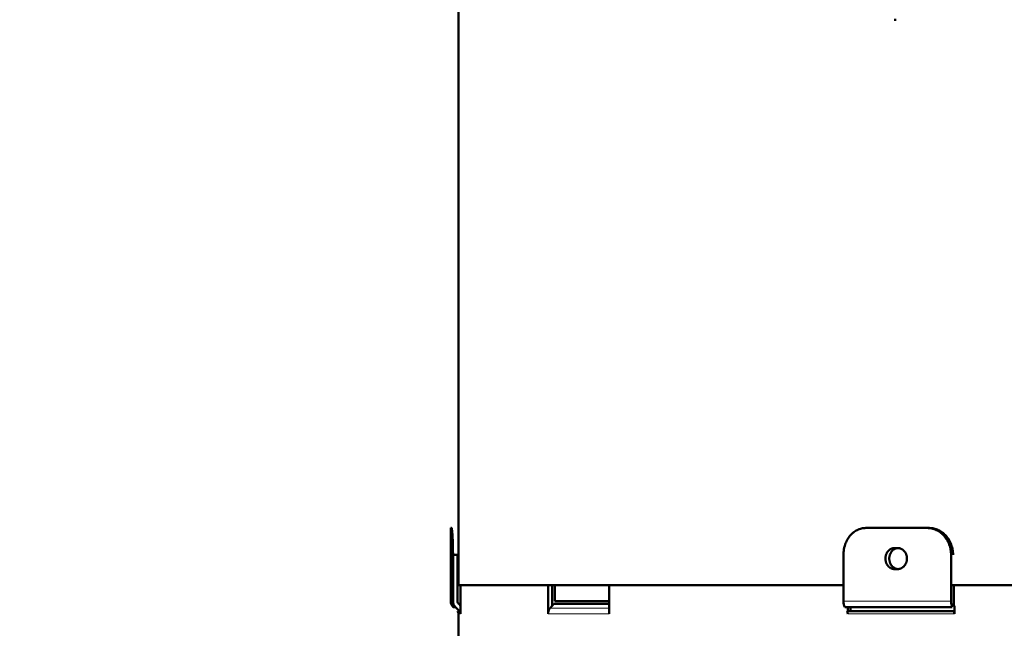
# Model space of a CAD drawing. Header units: millimetres. Extents: x 5 to 414, y 5 to 290.
# Tile 39 of 83: x 191 to 217, y 167 to 183. Entities that reach past the tile are written whole.
import ezdxf

# ---------------------------------------------------------------- set-up
doc = ezdxf.new("R2010")
doc.units = ezdxf.units.MM
doc.layers.add('1', color=7, linetype='Continuous', true_color=0xffffff)
doc.styles.add('Arial', font='Arial')
doc.dimstyles.new('DIMSTYLE_BRK_4', dxfattribs={"dimtxt": 0.18, "dimasz": 0.18, "dimexe": 0.18, "dimexo": 0.0625, "dimgap": 0.09, "dimtad": 0, "dimtih": 1, "dimtoh": 1, "dimdec": 4, "dimzin": 0, "dimdsep": 46, "dimtxsty": 'Standard', "dimcen": 0.09, "dimadec": 0, "dimazin": 0, "dimtfac": 1, "dimtdec": 4, "dimtofl": 0, "dimtmove": 0, "dimatfit": 3, "dimfxl": 1, "dimtolj": 1, "dimtzin": 0, "dimarcsym": 0})

# ---------------------------------------------------------------- blocks, each defined once
blk = doc.blocks.new('_U5')
at = {"layer": '1', "color": 92, "linetype": 'Continuous', "lineweight": 13}
for p, q in [((187.284692, 205.48414), (175.827831, 205.48414)), ((202.807705, 205.48414), (190.284692, 205.48414)), ((177.827831, 201.98414), (177.827831, 113.86414)), ((202.450841, 110.36414), (175.827831, 110.36414))]:
    blk.add_line(p, q, dxfattribs=at)
at = {"layer": '1', "color": 92}
for points in [[(178.411165, 201.98414), (177.244498, 201.98414), (177.827831, 205.48414)], [(177.244498, 113.86414), (178.411165, 113.86414), (177.827831, 110.36414)]]:
    blk.add_solid(points, dxfattribs=at)
at = {"layer": 'Defpoints', "color": 0}
for p in [(202.807705, 205.48414), (177.827831, 110.36414), (202.450841, 110.36414)]:
    blk.add_point(p, dxfattribs=at)
at = {"layer": '1', "color": 1, "lineweight": 13, "insert": (173.264831, 157.92414), "char_height": 3, "attachment_point": 2, "rotation": 90, "style": 'Arial'}
blk.add_mtext('\\A1;951', dxfattribs=at)

msp = doc.modelspace()

# ---------------------------------------------------------------- linework, layer by layer
at = {"layer": '1', "color": 7, "linetype": 'Continuous', "lineweight": 50}
for p, q in [((202.39429, 196.73414), (202.39429, 169.45914)), ((213.80429, 183.28414), (213.85429, 183.28414)), ((202.19429, 169.98414), (202.19429, 169.45914)), ((202.19429, 169.98414), (202.21275, 169.98414)), ((214.66692, 169.98414), (213.06011, 169.98414)), ((214.71955, 169.98414), (214.66692, 169.98414)), ((202.19434, 169.45914), (202.19429, 169.45914)), ((202.39434, 169.45914), (202.39429, 169.45914)), ((213.81101, 169.45914), (213.89761, 169.45914)), ((202.3708, 169.28414), (202.25109, 169.28414)), ((202.25109, 169.28414), (202.25109, 168.06669)), ((202.3708, 168.06669), (202.3708, 169.28414)), ((212.47391, 169.28414), (212.47391, 168.06669)), ((215.29147, 168.06669), (215.29147, 169.28414)), ((202.19429, 168.90914), (202.19429, 168.06669)), ((202.19429, 168.90914), (202.19434, 168.90914)), ((202.39429, 168.90914), (202.39429, 168.48414)), ((202.39429, 168.90914), (202.39434, 168.90914)), ((213.89761, 168.90914), (213.81101, 168.90914)), ((212.47327, 168.48414), (202.39429, 168.48414)), ((202.44972, 168.48414), (202.44972, 167.94616)), ((204.73978, 168.48414), (202.44972, 168.48414)), ((204.73978, 167.73414), (204.73978, 168.48414)), ((204.84396, 168.48414), (204.84396, 167.94527)), ((204.91393, 168.48414), (204.91393, 168.06669)), ((212.47387, 168.48414), (206.33978, 168.48414)), ((206.33978, 168.48414), (206.33978, 167.73414)), ((224.8996, 168.48414), (215.29131, 168.48414)), ((215.36764, 168.48414), (215.36764, 167.94527)), ((224.63429, 168.48414), (215.36764, 168.48414)), ((202.31537, 167.91112), (202.25872, 167.91112)), ((202.31537, 167.91112), (202.42139, 167.80485)), ((202.4506, 167.94527), (202.40002, 167.99598)), ((202.44972, 167.94527), (202.4506, 167.94527)), ((202.4506, 167.73414), (202.4506, 167.94527)), ((204.84396, 167.94527), (204.79572, 167.8897)), ((204.84202, 167.94527), (204.84202, 167.94304)), ((204.84202, 167.94527), (204.84396, 167.94527)), ((204.8876, 167.99598), (204.84396, 167.94742)), ((204.8876, 167.99598), (206.33976, 167.99598)), ((204.91393, 168.06669), (206.33976, 168.06669)), ((212.50994, 167.91112), (215.31972, 167.91112)), ((212.58575, 167.80485), (212.58575, 167.91112)), ((212.65651, 167.91113), (212.65651, 167.80485)), ((215.37914, 167.94527), (215.36764, 167.94527)), ((215.36764, 167.94527), (215.37914, 167.94527)), ((215.37914, 167.94527), (215.37914, 167.73414)), ((202.365, 167.80485), (202.42139, 167.80485)), ((202.39429, 167.73414), (202.39429, 140.45914)), ((212.56937, 167.80485), (215.36631, 167.80485))]:
    msp.add_line(p, q, dxfattribs=at)
at = {"layer": '1', "color": 2, "linetype": 'Continuous', "lineweight": 13}
for p, q in [((202.25109, 168.06669), (202.19429, 168.06669)), ((204.79572, 167.8897), (206.33977, 167.8897)), ((212.47391, 168.06669), (215.29147, 168.06669)), ((202.4506, 167.73414), (202.39429, 167.73414)), ((204.73978, 167.73414), (206.33978, 167.73414)), ((212.58575, 167.73414), (215.37914, 167.73414))]:
    msp.add_line(p, q, dxfattribs=at)
at = {"layer": '1', "color": 7, "linetype": 'Continuous', "lineweight": 50}
for centre, radius, start, end in [((202.41429, 168.06669), 0.22, 180, 225), ((202.29429, 167.73414), 0.1, 0, 45)]:
    msp.add_arc(centre, radius, start, end, dxfattribs=at)
for centre, major_axis, ratio, start_param, end_param in [((202.47056, 168.06669), (0, 0.22), 0.997564, 1.57079633, 2.35619449), ((202.47056, 168.06669), (0, -0.1), 0.997564, 4.71238898, 5.49778714), ((212.59693, 168.06669), (0, 0.22), 0.559193, 1.57079633, 2.35619449), ((215.38791, 168.06669), (0, -0.22), 0.438371, 4.71238898, 5.49778714), ((202.35085, 167.73414), (0, -0.1), 0.997564, 1.57079633, 2.35619449), ((212.52983, 167.73414), (0, -0.1), 0.559193, 1.57079633, 2.35619449), ((215.33531, 167.73414), (0, 0.1), 0.438371, 4.71238898, 5.49778714)]:
    msp.add_ellipse(centre, major_axis=major_axis, ratio=ratio, start_param=start_param, end_param=end_param, dxfattribs=at)
for points, knots in [([(202.25109, 169.28414), (202.25109, 169.30725), (202.25093, 169.35322), (202.25046, 169.39869), (202.24999, 169.4326), (202.24982, 169.4439), (202.24943, 169.46622), (202.24922, 169.47727), (202.24853, 169.51011), (202.24748, 169.55304), (202.24618, 169.59428), (202.2451, 169.62456), (202.24473, 169.63455), (202.24415, 169.64937), (202.24395, 169.65429), (202.24355, 169.66403), (202.24334, 169.66886), (202.24231, 169.69275), (202.24143, 169.7111), (202.23961, 169.74632), (202.23866, 169.7632), (202.23669, 169.79546), (202.23567, 169.81085), (202.23436, 169.82913), (202.2341, 169.83274), (202.23357, 169.83982), (202.2333, 169.84331), (202.23251, 169.85356), (202.23197, 169.86015), (202.23036, 169.87918), (202.2282, 169.90258), (202.22603, 169.92211), (202.2244, 169.93526), (202.22386, 169.9394), (202.22304, 169.94523), (202.22277, 169.94711), (202.22223, 169.95072), (202.22197, 169.95245), (202.22063, 169.96076), (202.21959, 169.9663), (202.21755, 169.97517), (202.21655, 169.97852), (202.21461, 169.983), (202.21367, 169.98414), (202.21275, 169.98414)], [0, 0, 0, 0, 0.0625, 0.125, 0.125, 0.15625, 0.15625, 0.1875, 0.1875, 0.25, 0.3125, 0.3125, 0.34375, 0.34375, 0.359375, 0.359375, 0.375, 0.375, 0.4375, 0.4375, 0.5, 0.5, 0.5625, 0.5625, 0.578125, 0.578125, 0.59375, 0.59375, 0.625, 0.625, 0.6875, 0.75, 0.75, 0.78125, 0.78125, 0.796875, 0.796875, 0.8125, 0.8125, 0.875, 0.875, 0.9375, 0.9375, 1, 1, 1, 1]), ([(213.06011, 169.98414), (213.04057, 169.98414), (213.02121, 169.983), (212.98285, 169.97852), (212.96385, 169.97517), (212.92619, 169.9663), (212.90753, 169.96076), (212.88443, 169.95245), (212.87982, 169.95072), (212.87063, 169.94711), (212.86603, 169.94523), (212.85234, 169.9394), (212.84333, 169.93526), (212.81666, 169.92211), (212.78205, 169.90258), (212.74929, 169.87918), (212.72543, 169.86015), (212.7176, 169.85356), (212.70602, 169.84331), (212.70219, 169.83982), (212.69459, 169.83274), (212.69081, 169.82913), (212.67219, 169.81085), (212.65803, 169.79546), (212.6311, 169.7632), (212.61834, 169.74632), (212.59422, 169.7111), (212.58286, 169.69275), (212.56955, 169.66886), (212.56693, 169.66403), (212.56179, 169.65429), (212.55926, 169.64937), (212.55187, 169.63455), (212.54716, 169.62456), (212.53369, 169.59428), (212.51747, 169.55304), (212.50467, 169.51011), (212.49636, 169.47727), (212.49381, 169.46622), (212.48915, 169.4439), (212.48703, 169.4326), (212.48141, 169.39869), (212.4758, 169.35322), (212.47391, 169.30725), (212.47391, 169.28414)], [0, 0, 0, 0, 0.0625, 0.0625, 0.125, 0.125, 0.1875, 0.1875, 0.203125, 0.203125, 0.21875, 0.21875, 0.25, 0.25, 0.3125, 0.375, 0.375, 0.40625, 0.40625, 0.421875, 0.421875, 0.4375, 0.4375, 0.5, 0.5, 0.5625, 0.5625, 0.625, 0.625, 0.640625, 0.640625, 0.65625, 0.65625, 0.6875, 0.6875, 0.75, 0.8125, 0.8125, 0.84375, 0.84375, 0.875, 0.875, 0.9375, 1, 1, 1, 1]), ([(214.66692, 169.98414), (214.68738, 169.98414), (214.70768, 169.983), (214.74799, 169.97852), (214.76799, 169.97517), (214.80769, 169.9663), (214.82739, 169.96076), (214.85182, 169.95245), (214.8567, 169.95072), (214.86643, 169.94711), (214.87129, 169.94523), (214.8858, 169.9394), (214.89536, 169.93526), (214.92366, 169.92211), (214.96044, 169.90258), (214.99535, 169.87918), (215.02082, 169.86015), (215.0292, 169.85356), (215.04157, 169.84331), (215.04567, 169.83982), (215.0538, 169.83274), (215.05784, 169.82913), (215.07777, 169.81085), (215.09295, 169.79546), (215.12185, 169.7632), (215.13556, 169.74632), (215.1615, 169.7111), (215.17374, 169.69275), (215.18808, 169.66886), (215.1909, 169.66403), (215.19645, 169.65429), (215.19917, 169.64937), (215.20715, 169.63455), (215.21223, 169.62456), (215.22677, 169.59428), (215.2443, 169.55304), (215.25816, 169.51011), (215.26714, 169.47727), (215.26991, 169.46622), (215.27496, 169.4439), (215.27725, 169.4326), (215.28334, 169.39869), (215.28942, 169.35322), (215.29147, 169.30725), (215.29147, 169.28414)], [0, 0, 0, 0, 0.0625, 0.0625, 0.125, 0.125, 0.1875, 0.1875, 0.203125, 0.203125, 0.21875, 0.21875, 0.25, 0.25, 0.3125, 0.375, 0.375, 0.40625, 0.40625, 0.421875, 0.421875, 0.4375, 0.4375, 0.5, 0.5, 0.5625, 0.5625, 0.625, 0.625, 0.640625, 0.640625, 0.65625, 0.65625, 0.6875, 0.6875, 0.75, 0.8125, 0.8125, 0.84375, 0.84375, 0.875, 0.875, 0.9375, 1, 1, 1, 1]), ([(215.34408, 169.28414), (215.34408, 169.30725), (215.34202, 169.35322), (215.33594, 169.39869), (215.32985, 169.4326), (215.32756, 169.4439), (215.32251, 169.46622), (215.31975, 169.47727), (215.31076, 169.51011), (215.29691, 169.55304), (215.27938, 169.59428), (215.26484, 169.62456), (215.25975, 169.63455), (215.25178, 169.64937), (215.24905, 169.65429), (215.24351, 169.66403), (215.24069, 169.66886), (215.22634, 169.69275), (215.21411, 169.7111), (215.18817, 169.74632), (215.17446, 169.7632), (215.14556, 169.79546), (215.13037, 169.81085), (215.11044, 169.82913), (215.1064, 169.83274), (215.09828, 169.83983), (215.09418, 169.84331), (215.0818, 169.85356), (215.07343, 169.86015), (215.04796, 169.87918), (215.01305, 169.90258), (214.97627, 169.92211), (214.94797, 169.93526), (214.93842, 169.9394), (214.92391, 169.94523), (214.91905, 169.94711), (214.90931, 169.95072), (214.90444, 169.95245), (214.88001, 169.96077), (214.86031, 169.9663), (214.82061, 169.97517), (214.80061, 169.97852), (214.76031, 169.983), (214.74001, 169.98414), (214.71955, 169.98414)], [0, 0, 0, 0, 0.0625, 0.125, 0.125, 0.15625, 0.15625, 0.1875, 0.1875, 0.25, 0.3125, 0.3125, 0.34375, 0.34375, 0.359375, 0.359375, 0.375, 0.375, 0.4375, 0.4375, 0.5, 0.5, 0.5625, 0.5625, 0.578125, 0.578125, 0.59375, 0.59375, 0.625, 0.625, 0.6875, 0.75, 0.75, 0.78125, 0.78125, 0.796875, 0.796875, 0.8125, 0.8125, 0.875, 0.875, 0.9375, 0.9375, 1, 1, 1, 1]), ([(202.19434, 169.45914), (202.19436, 169.45914), (202.19438, 169.45869), (202.19444, 169.45693), (202.19451, 169.4543), (202.1946, 169.44994), (202.19466, 169.44667), (202.19467, 169.44599), (202.1947, 169.44457), (202.19471, 169.44383), (202.19475, 169.44154), (202.19478, 169.43991), (202.19486, 169.43474), (202.19498, 169.42706), (202.1951, 169.41785), (202.1952, 169.41037), (202.19525, 169.40649), (202.1953, 169.40238), (202.19533, 169.39959), (202.19535, 169.39817), (202.19543, 169.39098), (202.19557, 169.37888), (202.19577, 169.35898), (202.19589, 169.34455), (202.19597, 169.33516), (202.19598, 169.33326), (202.19601, 169.32943), (202.19602, 169.3275), (202.19607, 169.32167), (202.19609, 169.31774), (202.19617, 169.30584), (202.19627, 169.28963), (202.19635, 169.27275), (202.19641, 169.25984), (202.19642, 169.2555), (202.19645, 169.24672), (202.19647, 169.24228), (202.1965, 169.22897), (202.19654, 169.21118), (202.19656, 169.18435), (202.19655, 169.16637), (202.19653, 169.1551), (202.19653, 169.15285), (202.19652, 169.14834), (202.19651, 169.14161), (202.19649, 169.13495), (202.19645, 169.12173), (202.19639, 169.10434), (202.19631, 169.08745), (202.19625, 169.07496), (202.19622, 169.07083), (202.19619, 169.06468), (202.19617, 169.06264), (202.19615, 169.05859), (202.19608, 169.04855), (202.19595, 169.03121), (202.19577, 169.00962), (202.19564, 168.99625), (202.19555, 168.98822), (202.19554, 168.98664), (202.1955, 168.98351), (202.19545, 168.9789), (202.1954, 168.97449), (202.1953, 168.96594), (202.19517, 168.95526), (202.19504, 168.94601), (202.19495, 168.93962), (202.19492, 168.93758), (202.19486, 168.93369), (202.19483, 168.93185), (202.19475, 168.92667), (202.19464, 168.92062), (202.19456, 168.91625), (202.1945, 168.9136), (202.19448, 168.91283), (202.19445, 168.9115), (202.19443, 168.91094), (202.19438, 168.90959), (202.19436, 168.90914), (202.19434, 168.90914)], [0, 0, 0, 0, 0.03125, 0.03125, 0.0625, 0.09375, 0.09375, 0.1015625, 0.1015625, 0.109375, 0.109375, 0.125, 0.125, 0.15625, 0.1875, 0.1875, 0.203125, 0.2109375, 0.2109375, 0.21875, 0.21875, 0.25, 0.28125, 0.3125, 0.3125, 0.3203125, 0.3203125, 0.328125, 0.328125, 0.34375, 0.34375, 0.375, 0.40625, 0.40625, 0.421875, 0.421875, 0.4375, 0.4375, 0.46875, 0.5, 0.53125, 0.53125, 0.5390625, 0.5390625, 0.546875, 0.5625, 0.5625, 0.59375, 0.625, 0.625, 0.640625, 0.640625, 0.6484375, 0.6484375, 0.65625, 0.6875, 0.71875, 0.75, 0.75, 0.7578125, 0.7578125, 0.765625, 0.78125, 0.78125, 0.8125, 0.84375, 0.84375, 0.859375, 0.859375, 0.875, 0.875, 0.90625, 0.9375, 0.9375, 0.953125, 0.953125, 0.96875, 0.96875, 1, 1, 1, 1]), ([(202.39434, 169.45914), (202.39436, 169.45914), (202.39438, 169.45869), (202.39443, 169.45735), (202.39445, 169.45679), (202.39448, 169.45545), (202.3945, 169.45468), (202.39456, 169.45203), (202.39465, 169.44766), (202.39475, 169.44161), (202.39484, 169.43643), (202.39487, 169.43459), (202.39492, 169.4307), (202.39496, 169.42866), (202.39505, 169.42227), (202.39518, 169.41302), (202.39531, 169.40235), (202.39541, 169.3938), (202.39546, 169.38939), (202.39551, 169.38477), (202.39555, 169.38165), (202.39556, 169.38006), (202.39565, 169.37203), (202.39578, 169.35866), (202.39597, 169.33707), (202.3961, 169.31973), (202.39616, 169.30969), (202.39619, 169.30564), (202.3962, 169.3036), (202.39624, 169.29745), (202.39626, 169.29332), (202.39633, 169.28084), (202.39641, 169.26394), (202.39647, 169.24655), (202.39651, 169.23333), (202.39653, 169.22667), (202.39654, 169.21994), (202.39655, 169.21543), (202.39655, 169.21318), (202.39656, 169.20191), (202.39658, 169.18393), (202.39656, 169.1571), (202.39652, 169.13931), (202.39648, 169.126), (202.39647, 169.12156), (202.39644, 169.11278), (202.39642, 169.10844), (202.39637, 169.09553), (202.39629, 169.07865), (202.39619, 169.06244), (202.39611, 169.05054), (202.39608, 169.04661), (202.39604, 169.04078), (202.39602, 169.03885), (202.39599, 169.03502), (202.39598, 169.03312), (202.3959, 169.02373), (202.39578, 169.0093), (202.39558, 168.9894), (202.39544, 168.9773), (202.39536, 168.97011), (202.39534, 168.96869), (202.39531, 168.9659), (202.39526, 168.96179), (202.39521, 168.95791), (202.39511, 168.95043), (202.39498, 168.94122), (202.39486, 168.93354), (202.39478, 168.92837), (202.39475, 168.92674), (202.39471, 168.92445), (202.3947, 168.92371), (202.39467, 168.92229), (202.39466, 168.92161), (202.3946, 168.91834), (202.39451, 168.91398), (202.39444, 168.91135), (202.39438, 168.90959), (202.39436, 168.90914), (202.39434, 168.90914)], [0, 0, 0, 0, 0.03125, 0.03125, 0.046875, 0.046875, 0.0625, 0.0625, 0.09375, 0.125, 0.125, 0.140625, 0.140625, 0.15625, 0.15625, 0.1875, 0.21875, 0.21875, 0.234375, 0.2421875, 0.2421875, 0.25, 0.25, 0.28125, 0.3125, 0.34375, 0.3515625, 0.3515625, 0.359375, 0.359375, 0.375, 0.375, 0.40625, 0.4375, 0.4375, 0.453125, 0.4609375, 0.4609375, 0.46875, 0.46875, 0.5, 0.53125, 0.5625, 0.5625, 0.578125, 0.578125, 0.59375, 0.59375, 0.625, 0.65625, 0.65625, 0.671875, 0.671875, 0.6796875, 0.6796875, 0.6875, 0.6875, 0.71875, 0.75, 0.78125, 0.78125, 0.7890625, 0.7890625, 0.796875, 0.8125, 0.8125, 0.84375, 0.875, 0.875, 0.890625, 0.890625, 0.8984375, 0.8984375, 0.90625, 0.90625, 0.9375, 0.96875, 0.96875, 1, 1, 1, 1]), ([(213.81101, 168.90914), (213.80316, 168.90914), (213.79537, 168.90959), (213.77992, 168.91135), (213.76461, 168.91398), (213.74957, 168.91834), (213.74025, 168.92161), (213.73839, 168.92229), (213.73468, 168.92371), (213.73282, 168.92445), (213.72729, 168.92674), (213.72366, 168.92837), (213.71288, 168.93354), (213.69889, 168.94122), (213.68564, 168.95043), (213.67599, 168.95791), (213.67123, 168.96179), (213.66657, 168.9659), (213.66349, 168.96869), (213.66197, 168.97011), (213.65442, 168.9773), (213.64294, 168.9894), (213.62741, 169.0093), (213.61819, 169.02373), (213.61278, 169.03312), (213.61172, 169.03502), (213.60963, 169.03885), (213.60861, 169.04078), (213.6056, 169.04661), (213.60369, 169.05054), (213.59822, 169.06244), (213.59163, 169.07865), (213.58643, 169.09553), (213.58306, 169.10844), (213.58202, 169.11278), (213.58013, 169.12156), (213.57927, 169.126), (213.57699, 169.13931), (213.57473, 169.1571), (213.57358, 169.18393), (213.57433, 169.20191), (213.57527, 169.21318), (213.57549, 169.21543), (213.57596, 169.21994), (213.57675, 169.22667), (213.57774, 169.23333), (213.58, 169.24655), (213.58373, 169.26394), (213.58891, 169.28084), (213.59335, 169.29332), (213.59492, 169.29745), (213.59741, 169.3036), (213.59827, 169.30564), (213.60002, 169.30969), (213.60449, 169.31973), (213.61343, 169.33707), (213.62718, 169.35866), (213.63758, 169.37203), (213.64448, 169.38006), (213.64588, 169.38165), (213.6487, 169.38477), (213.65298, 169.38939), (213.65738, 169.3938), (213.66634, 169.40235), (213.67873, 169.41302), (213.69199, 169.42227), (213.70227, 169.42866), (213.70575, 169.4307), (213.71283, 169.43459), (213.7164, 169.43643), (213.72718, 169.44161), (213.74176, 169.44766), (213.75677, 169.45203), (213.76818, 169.45468), (213.77201, 169.45545), (213.77972, 169.45679), (213.78361, 169.45735), (213.79532, 169.45869), (213.80316, 169.45914), (213.81101, 169.45914)], [0, 0, 0, 0, 0.03125, 0.03125, 0.0625, 0.09375, 0.09375, 0.1015625, 0.1015625, 0.109375, 0.109375, 0.125, 0.125, 0.15625, 0.1875, 0.1875, 0.203125, 0.2109375, 0.2109375, 0.21875, 0.21875, 0.25, 0.28125, 0.3125, 0.3125, 0.3203125, 0.3203125, 0.328125, 0.328125, 0.34375, 0.34375, 0.375, 0.40625, 0.40625, 0.421875, 0.421875, 0.4375, 0.4375, 0.46875, 0.5, 0.53125, 0.53125, 0.5390625, 0.5390625, 0.546875, 0.5625, 0.5625, 0.59375, 0.625, 0.625, 0.640625, 0.640625, 0.6484375, 0.6484375, 0.65625, 0.6875, 0.71875, 0.75, 0.75, 0.7578125, 0.7578125, 0.765625, 0.78125, 0.78125, 0.8125, 0.84375, 0.84375, 0.859375, 0.859375, 0.875, 0.875, 0.90625, 0.9375, 0.9375, 0.953125, 0.953125, 0.96875, 0.96875, 1, 1, 1, 1]), ([(213.91101, 168.90914), (213.90316, 168.90914), (213.89532, 168.90959), (213.88361, 168.91094), (213.87972, 168.9115), (213.87201, 168.91283), (213.86818, 168.9136), (213.85677, 168.91625), (213.84177, 168.92062), (213.82718, 168.92667), (213.8164, 168.93185), (213.81284, 168.93369), (213.80576, 168.93758), (213.80228, 168.93962), (213.792, 168.94601), (213.77873, 168.95526), (213.76634, 168.96594), (213.75738, 168.97449), (213.75298, 168.9789), (213.74871, 168.98351), (213.74588, 168.98664), (213.74449, 168.98822), (213.73759, 168.99625), (213.72719, 169.00962), (213.71344, 169.03121), (213.7045, 169.04855), (213.70003, 169.05859), (213.69828, 169.06264), (213.69742, 169.06468), (213.69493, 169.07083), (213.69336, 169.07496), (213.68892, 169.08745), (213.68374, 169.10434), (213.68001, 169.12173), (213.67775, 169.13495), (213.67676, 169.14161), (213.67597, 169.14834), (213.6755, 169.15285), (213.67528, 169.1551), (213.67434, 169.16637), (213.67359, 169.18435), (213.67474, 169.21118), (213.677, 169.22897), (213.67928, 169.24228), (213.68014, 169.24672), (213.68203, 169.2555), (213.68307, 169.25984), (213.68644, 169.27275), (213.69164, 169.28963), (213.69823, 169.30584), (213.7037, 169.31774), (213.70561, 169.32167), (213.70861, 169.3275), (213.70964, 169.32943), (213.71173, 169.33326), (213.71279, 169.33516), (213.71819, 169.34455), (213.72742, 169.35898), (213.74294, 169.37888), (213.75443, 169.39098), (213.76197, 169.39817), (213.7635, 169.39959), (213.76658, 169.40238), (213.77123, 169.40649), (213.77599, 169.41037), (213.78565, 169.41785), (213.7989, 169.42706), (213.81288, 169.43474), (213.82366, 169.43991), (213.8273, 169.44154), (213.83282, 169.44383), (213.83468, 169.44457), (213.83839, 169.44599), (213.84025, 169.44667), (213.84957, 169.44994), (213.86462, 169.4543), (213.87993, 169.45693), (213.89537, 169.45869), (213.90316, 169.45914), (213.91101, 169.45914)], [0, 0, 0, 0, 0.03125, 0.03125, 0.046875, 0.046875, 0.0625, 0.0625, 0.09375, 0.125, 0.125, 0.140625, 0.140625, 0.15625, 0.15625, 0.1875, 0.21875, 0.21875, 0.234375, 0.2421875, 0.2421875, 0.25, 0.25, 0.28125, 0.3125, 0.34375, 0.3515625, 0.3515625, 0.359375, 0.359375, 0.375, 0.375, 0.40625, 0.4375, 0.4375, 0.453125, 0.4609375, 0.4609375, 0.46875, 0.46875, 0.5, 0.53125, 0.5625, 0.5625, 0.578125, 0.578125, 0.59375, 0.59375, 0.625, 0.65625, 0.65625, 0.671875, 0.671875, 0.6796875, 0.6796875, 0.6875, 0.6875, 0.71875, 0.75, 0.78125, 0.78125, 0.7890625, 0.7890625, 0.796875, 0.8125, 0.8125, 0.84375, 0.875, 0.875, 0.890625, 0.890625, 0.8984375, 0.8984375, 0.90625, 0.90625, 0.9375, 0.96875, 0.96875, 1, 1, 1, 1]), ([(213.89761, 169.45914), (213.90549, 169.45914), (213.9133, 169.45869), (213.9288, 169.45693), (213.94418, 169.4543), (213.95932, 169.44994), (213.9687, 169.44667), (213.97057, 169.44599), (213.97431, 169.44457), (213.97617, 169.44383), (213.98174, 169.44154), (213.98541, 169.43991), (213.99626, 169.43474), (214.01037, 169.42706), (214.02374, 169.41785), (214.0335, 169.41037), (214.03831, 169.40649), (214.04301, 169.40238), (214.04612, 169.39959), (214.04767, 169.39817), (214.0553, 169.39098), (214.06692, 169.37888), (214.08264, 169.35898), (214.09199, 169.34455), (214.09747, 169.33516), (214.09855, 169.33326), (214.10066, 169.32943), (214.1017, 169.3275), (214.10475, 169.32167), (214.10669, 169.31774), (214.11224, 169.30584), (214.11893, 169.28963), (214.12421, 169.27275), (214.12764, 169.25984), (214.12869, 169.2555), (214.13061, 169.24672), (214.13148, 169.24228), (214.1338, 169.22897), (214.1361, 169.21118), (214.13726, 169.18435), (214.13651, 169.16637), (214.13554, 169.1551), (214.13533, 169.15285), (214.13484, 169.14834), (214.13405, 169.14161), (214.13304, 169.13495), (214.13074, 169.12173), (214.12695, 169.10434), (214.12169, 169.08745), (214.11719, 169.07496), (214.11559, 169.07083), (214.11306, 169.06468), (214.11219, 169.06264), (214.11042, 169.05859), (214.10588, 169.04855), (214.09681, 169.03121), (214.08287, 169.00962), (214.07234, 168.99625), (214.06536, 168.98822), (214.06394, 168.98664), (214.06109, 168.98351), (214.05676, 168.9789), (214.05231, 168.97449), (214.04325, 168.96594), (214.03072, 168.95526), (214.01734, 168.94601), (214.00696, 168.93962), (214.00345, 168.93758), (213.99631, 168.93369), (213.99272, 168.93185), (213.98186, 168.92667), (213.96717, 168.92062), (213.95208, 168.91625), (213.94061, 168.9136), (213.93676, 168.91283), (213.92901, 168.9115), (213.92511, 168.91094), (213.91335, 168.90959), (213.90549, 168.90914), (213.89761, 168.90914)], [0, 0, 0, 0, 0.03125, 0.03125, 0.0625, 0.09375, 0.09375, 0.1015625, 0.1015625, 0.109375, 0.109375, 0.125, 0.125, 0.15625, 0.1875, 0.1875, 0.203125, 0.2109375, 0.2109375, 0.21875, 0.21875, 0.25, 0.28125, 0.3125, 0.3125, 0.3203125, 0.3203125, 0.328125, 0.328125, 0.34375, 0.34375, 0.375, 0.40625, 0.40625, 0.421875, 0.421875, 0.4375, 0.4375, 0.46875, 0.5, 0.53125, 0.53125, 0.5390625, 0.5390625, 0.546875, 0.5625, 0.5625, 0.59375, 0.625, 0.625, 0.640625, 0.640625, 0.6484375, 0.6484375, 0.65625, 0.6875, 0.71875, 0.75, 0.75, 0.7578125, 0.7578125, 0.765625, 0.78125, 0.78125, 0.8125, 0.84375, 0.84375, 0.859375, 0.859375, 0.875, 0.875, 0.90625, 0.9375, 0.9375, 0.953125, 0.953125, 0.96875, 0.96875, 1, 1, 1, 1]), ([(204.79572, 167.8897), (204.79127, 167.88457), (204.78287, 167.87389), (204.77177, 167.85665), (204.76536, 167.84435), (204.76092, 167.83481), (204.75951, 167.83158), (204.75681, 167.82502), (204.75554, 167.82172), (204.74955, 167.80508), (204.74594, 167.79138), (204.74288, 167.77377), (204.74234, 167.77023), (204.74142, 167.76308), (204.74103, 167.75948), (204.74009, 167.74865), (204.73978, 167.7414), (204.73978, 167.73414)], [0, 0, 0, 0, 0.125, 0.25, 0.375, 0.375, 0.4375, 0.4375, 0.5, 0.5, 0.75, 0.75, 0.8125, 0.8125, 0.875, 0.875, 1, 1, 1, 1])]:
    msp.add_open_spline(points, degree=3, knots=knots, dxfattribs=at)

# ---------------------------------------------------------------- dimensions: what is measured, and where the dimension line sits
at = {"layer": '1', "color": 1, "linetype": 'Continuous', "lineweight": 13}
dim = msp.add_linear_dim(base=(177.82783, 110.36414), p1=(202.8077, 205.48414), p2=(202.45084, 110.36414), angle=90, dimstyle='DIMSTYLE_BRK_4', override={"dimtxt": 3, "dimasz": 3.5, "dimexe": 2, "dimexo": 0, "dimgap": 1.5, "dimtad": 1, "dimtih": 0, "dimtoh": 0, "dimdec": 0, "dimlfac": 10, "dimzin": 8, "dimdsep": 44, "dimlunit": 2, "dimtxsty": 'Arial', "dimsah": 1, "dimse1": 0, "dimse2": 0, "dimsd1": 0, "dimsd2": 0, "dimclrd": 92, "dimclre": 92, "dimclrt": 1, "dimtol": 0, "dimtm": -0.1, "dimtfac": 0.5, "dimtdec": 3, "dimtofl": 1, "dimtmove": 0, "dimtzin": 8, "dimlwd": 13, "dimlwe": 13}, dxfattribs=at)
dim.commit()
dim.dimension.update_dxf_attribs({"geometry": '_U5', "text_midpoint": (177.82783, 157.92414), "dimtype": 160})

doc.saveas('drawing.dxf')
